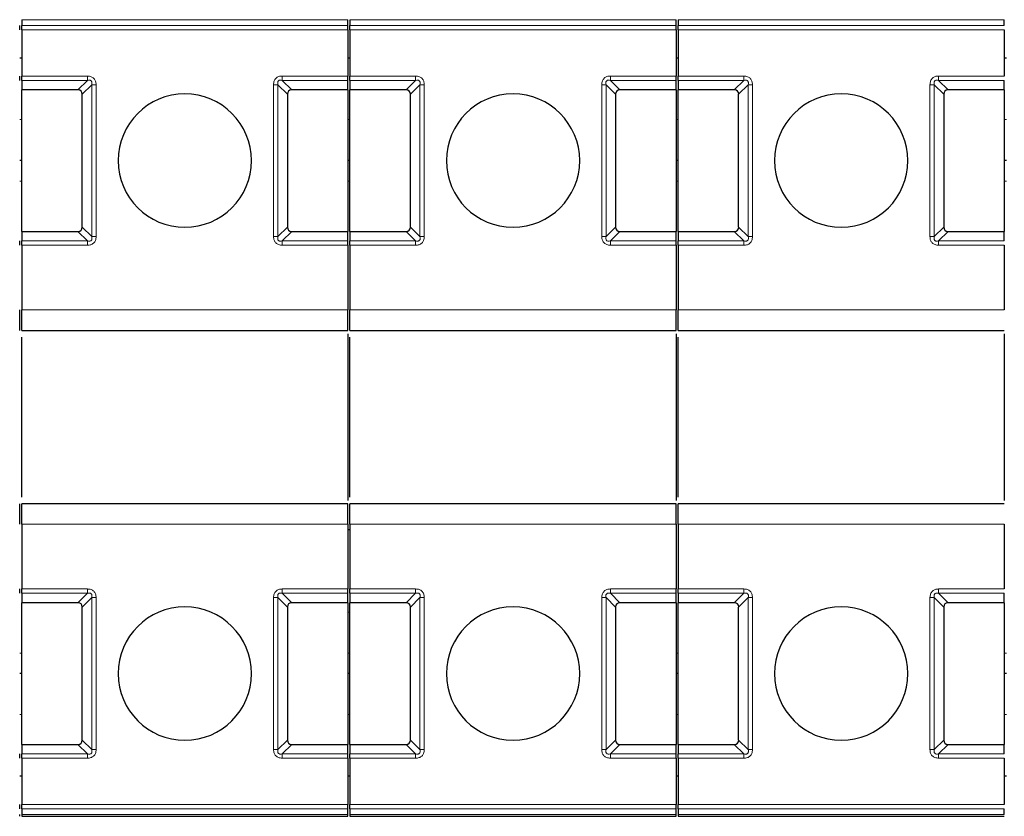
# Model space of a CAD drawing. Header units: millimetres. Extents: x 5 to 418, y 2 to 292.
# Tile 5 of 39: x 88 to 112, y 86 to 105. Entities that reach past the tile are written whole.
import ezdxf

# ---------------------------------------------------------------- set-up
doc = ezdxf.new("R2010")
doc.units = ezdxf.units.MM

msp = doc.modelspace()

# ---------------------------------------------------------------- linework, layer by layer
at = {"color": 7, "linetype": 'Continuous', "lineweight": 25}
for p, q in [((87.9898, 105.279), (87.9898, 105.1387)), ((95.9398, 105.1387), (95.9398, 105.279)), ((95.9898, 105.279), (95.9898, 105.1387)), ((103.9398, 105.1387), (103.9398, 105.279)), ((103.9898, 105.279), (103.9898, 105.1387)), ((111.9398, 105.1387), (111.9398, 105.279)), ((87.9898, 105.0327), (87.9898, 103.9069)), ((95.9398, 105.0327), (95.9398, 103.9069)), ((95.9898, 105.0327), (95.9898, 103.9069)), ((103.9398, 105.0327), (103.9398, 103.9069)), ((103.9898, 105.0327), (103.9898, 103.9069)), ((111.9398, 105.0327), (111.9398, 103.9069)), ((87.9898, 104.3448), (87.9398, 104.3448)), ((95.9898, 104.3448), (95.9398, 104.3448)), ((103.9898, 104.3448), (103.9398, 104.3448)), ((111.9898, 104.3448), (111.9398, 104.3448)), ((87.9898, 103.8009), (87.9898, 103.5698)), ((95.9398, 103.5698), (95.9398, 103.8009)), ((95.9898, 103.8009), (95.9898, 103.5698)), ((103.9398, 103.5698), (103.9398, 103.8009)), ((103.9898, 103.8009), (103.9898, 103.5698)), ((111.9398, 103.5698), (111.9398, 103.8009)), ((89.3587, 103.5698), (87.9898, 103.5698)), ((87.9898, 100.1198), (87.9898, 103.5698)), ((89.4648, 100.2259), (89.4648, 103.4637)), ((94.4648, 103.4637), (94.4648, 100.2259)), ((95.9398, 103.5698), (94.5709, 103.5698)), ((95.9398, 103.5698), (95.9398, 100.1198)), ((97.3587, 103.5698), (95.9898, 103.5698)), ((95.9898, 100.1198), (95.9898, 103.5698)), ((97.4648, 100.2259), (97.4648, 103.4637)), ((102.4648, 103.4637), (102.4648, 100.2259)), ((103.9398, 103.5698), (102.5709, 103.5698)), ((103.9398, 103.5698), (103.9398, 100.1198)), ((105.3587, 103.5698), (103.9898, 103.5698)), ((103.9898, 100.1198), (103.9898, 103.5698)), ((105.4648, 100.2259), (105.4648, 103.4637)), ((110.4648, 103.4637), (110.4648, 100.2259)), ((111.9398, 103.5698), (110.5709, 103.5698)), ((111.9398, 103.5698), (111.9398, 100.1198)), ((87.9898, 101.8448), (87.9398, 101.8448)), ((95.9898, 101.8448), (95.9398, 101.8448)), ((103.9898, 101.8448), (103.9398, 101.8448)), ((111.9898, 101.8448), (111.9398, 101.8448)), ((87.9898, 100.1198), (89.3587, 100.1198)), ((87.9898, 100.1198), (87.9898, 99.8887)), ((94.5709, 100.1198), (95.9398, 100.1198)), ((95.9398, 99.8887), (95.9398, 100.1198)), ((95.9898, 100.1198), (97.3587, 100.1198)), ((95.9898, 100.1198), (95.9898, 99.8887)), ((102.5709, 100.1198), (103.9398, 100.1198)), ((103.9398, 99.8887), (103.9398, 100.1198)), ((103.9898, 100.1198), (105.3587, 100.1198)), ((103.9898, 100.1198), (103.9898, 99.8887)), ((110.5709, 100.1198), (111.9398, 100.1198)), ((111.9398, 99.8887), (111.9398, 100.1198)), ((87.9898, 99.7827), (87.9898, 98.2073)), ((95.9398, 99.7827), (95.9398, 98.2073)), ((95.9898, 99.7827), (95.9898, 98.2073)), ((103.9398, 99.7827), (103.9398, 98.2073)), ((103.9898, 99.7827), (103.9898, 98.2073)), ((111.9398, 99.7827), (111.9398, 98.2073)), ((87.9898, 97.7073), (95.9398, 97.7073)), ((95.9898, 97.7073), (103.9398, 97.7073)), ((103.9898, 97.7073), (111.9398, 97.7073)), ((87.9898, 93.6476), (87.9898, 97.542)), ((95.9398, 97.6246), (95.9398, 93.565)), ((95.9898, 93.6399), (95.9898, 97.542)), ((103.9398, 97.6246), (103.9398, 93.565)), ((103.9898, 93.6399), (103.9898, 97.542)), ((111.9398, 97.6246), (111.9398, 93.565)), ((95.9398, 93.4823), (87.9898, 93.4823)), ((103.9398, 93.4823), (95.9898, 93.4823)), ((111.9398, 93.4823), (103.9898, 93.4823)), ((87.9898, 92.9823), (87.9898, 91.4069)), ((95.9398, 92.9823), (95.9398, 91.4069)), ((95.9898, 92.9823), (95.9898, 91.4069)), ((103.9398, 92.9823), (103.9398, 91.4069)), ((103.9898, 92.9823), (103.9898, 91.4069)), ((111.9398, 92.9823), (111.9398, 91.4069)), ((87.9898, 91.3009), (87.9898, 91.0698)), ((95.9398, 91.0698), (95.9398, 91.3009)), ((95.9898, 91.3009), (95.9898, 91.0698)), ((103.9398, 91.0698), (103.9398, 91.3009)), ((103.9898, 91.3009), (103.9898, 91.0698)), ((111.9398, 91.0698), (111.9398, 91.3009)), ((89.3587, 91.0698), (87.9898, 91.0698)), ((87.9898, 87.6198), (87.9898, 91.0698)), ((89.4648, 87.7259), (89.4648, 90.9637)), ((94.4648, 90.9637), (94.4648, 87.7259)), ((95.9398, 91.0698), (94.5709, 91.0698)), ((95.9398, 91.0698), (95.9398, 87.6198)), ((97.3587, 91.0698), (95.9898, 91.0698)), ((95.9898, 87.6198), (95.9898, 91.0698)), ((97.4648, 87.7259), (97.4648, 90.9637)), ((102.4648, 90.9637), (102.4648, 87.7259)), ((103.9398, 91.0698), (102.5709, 91.0698)), ((103.9398, 91.0698), (103.9398, 87.6198)), ((105.3587, 91.0698), (103.9898, 91.0698)), ((103.9898, 87.6198), (103.9898, 91.0698)), ((105.4648, 87.7259), (105.4648, 90.9637)), ((110.4648, 90.9637), (110.4648, 87.7259)), ((111.9398, 91.0698), (110.5709, 91.0698)), ((111.9398, 91.0698), (111.9398, 87.6198)), ((95.9398, 90.8461), (95.9898, 90.8448)), ((87.9898, 89.3448), (87.9398, 89.3448)), ((95.9898, 89.3448), (95.9398, 89.3448)), ((103.9898, 89.3448), (103.9398, 89.3448)), ((111.9898, 89.3448), (111.9398, 89.3448)), ((87.9898, 87.6198), (89.3587, 87.6198)), ((87.9898, 87.6198), (87.9898, 87.3887)), ((94.5709, 87.6198), (95.9398, 87.6198)), ((95.9398, 87.3887), (95.9398, 87.6198)), ((95.9898, 87.6198), (97.3587, 87.6198)), ((95.9898, 87.6198), (95.9898, 87.3887)), ((102.5709, 87.6198), (103.9398, 87.6198)), ((103.9398, 87.3887), (103.9398, 87.6198)), ((103.9898, 87.6198), (105.3587, 87.6198)), ((103.9898, 87.6198), (103.9898, 87.3887)), ((110.5709, 87.6198), (111.9398, 87.6198)), ((111.9398, 87.3887), (111.9398, 87.6198)), ((87.9898, 87.2827), (87.9898, 86.1569)), ((95.9398, 87.2827), (95.9398, 86.1569)), ((95.9898, 87.2827), (95.9898, 86.1569)), ((103.9398, 87.2827), (103.9398, 86.1569)), ((103.9898, 87.2827), (103.9898, 86.1569)), ((111.9398, 87.2827), (111.9398, 86.1569)), ((87.9898, 86.8448), (87.9398, 86.8448)), ((95.9898, 86.8448), (95.9398, 86.8448)), ((103.9898, 86.8448), (103.9398, 86.8448)), ((111.9898, 86.8448), (111.9398, 86.8448)), ((87.9898, 86.0509), (87.9898, 85.9106)), ((95.9398, 85.9106), (95.9398, 86.0509)), ((95.9898, 86.0509), (95.9898, 85.9106)), ((103.9398, 85.9106), (103.9398, 86.0509)), ((103.9898, 86.0509), (103.9898, 85.9106)), ((111.9398, 85.9106), (111.9398, 86.0509)), ((87.9898, 85.8667), (95.9398, 85.8667)), ((95.9898, 85.8667), (103.9398, 85.8667)), ((103.9898, 85.8667), (111.9398, 85.8667))]:
    msp.add_line(p, q, dxfattribs=at)
at = {"color": 7, "linetype": 'Continuous', "lineweight": 18}
for p, q in [((95.9398, 105.279), (87.9898, 105.279)), ((95.9398, 105.1387), (87.9898, 105.1387)), ((103.9398, 105.279), (95.9898, 105.279)), ((103.9398, 105.1387), (95.9898, 105.1387)), ((111.9398, 105.279), (103.9898, 105.279)), ((111.9398, 105.1387), (103.9898, 105.1387)), ((95.9398, 105.0327), (87.9898, 105.0327)), ((103.9398, 105.0327), (95.9898, 105.0327)), ((111.9398, 105.0327), (103.9898, 105.0327)), ((87.9898, 103.9069), (89.5898, 103.9069)), ((87.9898, 103.8009), (89.5898, 103.8009)), ((89.3587, 103.5698), (89.5898, 103.8009)), ((89.6959, 103.6948), (89.4648, 103.4637)), ((89.6959, 103.6948), (89.6959, 99.9948)), ((89.8019, 103.6948), (89.8019, 99.9948)), ((94.1277, 99.9948), (94.1277, 103.6948)), ((94.2337, 99.9948), (94.2337, 103.6948)), ((94.4648, 103.4637), (94.2337, 103.6948)), ((94.3398, 103.9069), (95.9398, 103.9069)), ((94.3398, 103.8009), (95.9398, 103.8009)), ((94.3398, 103.8009), (94.5709, 103.5698)), ((95.9898, 103.9069), (97.5898, 103.9069)), ((95.9898, 103.8009), (97.5898, 103.8009)), ((97.3587, 103.5698), (97.5898, 103.8009)), ((97.6959, 103.6948), (97.4648, 103.4637)), ((97.6959, 103.6948), (97.6959, 99.9948)), ((97.8019, 103.6948), (97.8019, 99.9948)), ((102.1277, 99.9948), (102.1277, 103.6948)), ((102.2337, 99.9948), (102.2337, 103.6948)), ((102.4648, 103.4637), (102.2337, 103.6948)), ((102.3398, 103.9069), (103.9398, 103.9069)), ((102.3398, 103.8009), (103.9398, 103.8009)), ((102.3398, 103.8009), (102.5709, 103.5698)), ((103.9898, 103.9069), (105.5898, 103.9069)), ((103.9898, 103.8009), (105.5898, 103.8009)), ((105.3587, 103.5698), (105.5898, 103.8009)), ((105.6959, 103.6948), (105.4648, 103.4637)), ((105.6959, 103.6948), (105.6959, 99.9948)), ((105.8019, 103.6948), (105.8019, 99.9948)), ((110.1277, 99.9948), (110.1277, 103.6948)), ((110.2337, 99.9948), (110.2337, 103.6948)), ((110.4648, 103.4637), (110.2337, 103.6948)), ((110.3398, 103.9069), (111.9398, 103.9069)), ((110.3398, 103.8009), (111.9398, 103.8009)), ((110.3398, 103.8009), (110.5709, 103.5698)), ((87.9898, 102.8448), (87.9398, 102.8448)), ((95.9898, 102.8448), (95.9398, 102.8448)), ((103.9898, 102.8448), (103.9398, 102.8448)), ((111.9898, 102.8448), (111.9398, 102.8448)), ((87.9898, 101.3448), (87.9398, 101.3448)), ((95.9898, 101.3448), (95.9398, 101.3448)), ((103.9898, 101.3448), (103.9398, 101.3448)), ((111.9898, 101.3448), (111.9398, 101.3448)), ((89.5898, 99.8887), (89.3587, 100.1198)), ((89.4648, 100.2259), (89.6959, 99.9948)), ((94.2337, 99.9948), (94.4648, 100.2259)), ((94.5709, 100.1198), (94.3398, 99.8887)), ((97.5898, 99.8887), (97.3587, 100.1198)), ((97.4648, 100.2259), (97.6959, 99.9948)), ((102.2337, 99.9948), (102.4648, 100.2259)), ((102.5709, 100.1198), (102.3398, 99.8887)), ((105.5898, 99.8887), (105.3587, 100.1198)), ((105.4648, 100.2259), (105.6959, 99.9948)), ((110.2337, 99.9948), (110.4648, 100.2259)), ((110.5709, 100.1198), (110.3398, 99.8887)), ((89.5898, 99.8887), (87.9898, 99.8887)), ((94.3398, 99.7827), (94.3398, 99.8887)), ((95.9398, 99.8887), (94.3398, 99.8887)), ((97.5898, 99.8887), (95.9898, 99.8887)), ((102.3398, 99.7827), (102.3398, 99.8887)), ((103.9398, 99.8887), (102.3398, 99.8887)), ((105.5898, 99.8887), (103.9898, 99.8887)), ((110.3398, 99.7827), (110.3398, 99.8887)), ((111.9398, 99.8887), (110.3398, 99.8887)), ((89.5898, 99.7827), (87.9898, 99.7827)), ((95.9398, 99.7827), (94.3398, 99.7827)), ((97.5898, 99.7827), (95.9898, 99.7827)), ((103.9398, 99.7827), (102.3398, 99.7827)), ((105.5898, 99.7827), (103.9898, 99.7827)), ((111.9398, 99.7827), (110.3398, 99.7827)), ((87.9898, 98.2073), (95.9398, 98.2073)), ((95.9898, 98.2073), (103.9398, 98.2073)), ((103.9898, 98.2073), (111.9398, 98.2073)), ((95.9398, 92.9823), (87.9898, 92.9823)), ((103.9398, 92.9823), (95.9898, 92.9823)), ((111.9398, 92.9823), (103.9898, 92.9823)), ((87.9898, 91.4069), (89.5898, 91.4069)), ((87.9898, 91.3009), (89.5898, 91.3009)), ((89.3587, 91.0698), (89.5898, 91.3009)), ((89.5898, 91.4069), (89.5898, 91.3009)), ((94.3398, 91.4069), (95.9398, 91.4069)), ((94.3398, 91.3009), (95.9398, 91.3009)), ((94.3398, 91.3009), (94.5709, 91.0698)), ((95.9898, 91.4069), (97.5898, 91.4069)), ((95.9898, 91.3009), (97.5898, 91.3009)), ((97.3587, 91.0698), (97.5898, 91.3009)), ((97.5898, 91.4069), (97.5898, 91.3009)), ((102.3398, 91.4069), (103.9398, 91.4069)), ((102.3398, 91.3009), (103.9398, 91.3009)), ((102.3398, 91.3009), (102.5709, 91.0698)), ((103.9898, 91.4069), (105.5898, 91.4069)), ((103.9898, 91.3009), (105.5898, 91.3009)), ((105.3587, 91.0698), (105.5898, 91.3009)), ((105.5898, 91.4069), (105.5898, 91.3009)), ((110.3398, 91.4069), (111.9398, 91.4069)), ((110.3398, 91.3009), (111.9398, 91.3009)), ((110.3398, 91.3009), (110.5709, 91.0698)), ((89.6959, 91.1948), (89.4648, 90.9637)), ((89.6959, 91.1948), (89.6959, 87.4948)), ((89.8019, 91.1948), (89.8019, 87.4948)), ((94.1277, 87.4948), (94.1277, 91.1948)), ((94.2337, 87.4948), (94.2337, 91.1948)), ((94.4648, 90.9637), (94.2337, 91.1948)), ((97.6959, 91.1948), (97.4648, 90.9637)), ((97.6959, 91.1948), (97.6959, 87.4948)), ((97.8019, 91.1948), (97.8019, 87.4948)), ((102.1277, 87.4948), (102.1277, 91.1948)), ((102.2337, 87.4948), (102.2337, 91.1948)), ((102.4648, 90.9637), (102.2337, 91.1948)), ((105.6959, 91.1948), (105.4648, 90.9637)), ((105.6959, 91.1948), (105.6959, 87.4948)), ((105.8019, 91.1948), (105.8019, 87.4948)), ((110.1277, 87.4948), (110.1277, 91.1948)), ((110.2337, 87.4948), (110.2337, 91.1948)), ((110.4648, 90.9637), (110.2337, 91.1948)), ((87.9898, 89.8448), (87.9398, 89.8448)), ((95.9898, 89.8448), (95.9398, 89.8448)), ((103.9898, 89.8448), (103.9398, 89.8448)), ((111.9898, 89.8448), (111.9398, 89.8448)), ((87.9898, 88.3448), (87.9398, 88.3448)), ((95.9898, 88.3448), (95.9398, 88.3448)), ((103.9898, 88.3448), (103.9398, 88.3448)), ((111.9898, 88.3448), (111.9398, 88.3448)), ((89.5898, 87.3887), (89.3587, 87.6198)), ((89.4648, 87.7259), (89.6959, 87.4948)), ((94.2337, 87.4948), (94.4648, 87.7259)), ((94.5709, 87.6198), (94.3398, 87.3887)), ((97.5898, 87.3887), (97.3587, 87.6198)), ((97.4648, 87.7259), (97.6959, 87.4948)), ((102.2337, 87.4948), (102.4648, 87.7259)), ((102.5709, 87.6198), (102.3398, 87.3887)), ((105.5898, 87.3887), (105.3587, 87.6198)), ((105.4648, 87.7259), (105.6959, 87.4948)), ((110.2337, 87.4948), (110.4648, 87.7259)), ((110.5709, 87.6198), (110.3398, 87.3887)), ((89.5898, 87.3887), (87.9898, 87.3887)), ((95.9398, 87.3887), (94.3398, 87.3887)), ((97.5898, 87.3887), (95.9898, 87.3887)), ((103.9398, 87.3887), (102.3398, 87.3887)), ((105.5898, 87.3887), (103.9898, 87.3887)), ((111.9398, 87.3887), (110.3398, 87.3887)), ((89.5898, 87.2827), (87.9898, 87.2827)), ((95.9398, 87.2827), (94.3398, 87.2827)), ((97.5898, 87.2827), (95.9898, 87.2827)), ((103.9398, 87.2827), (102.3398, 87.2827)), ((105.5898, 87.2827), (103.9898, 87.2827)), ((111.9398, 87.2827), (110.3398, 87.2827)), ((87.9898, 86.1569), (95.9398, 86.1569)), ((87.9898, 86.0509), (95.9398, 86.0509)), ((95.9898, 86.1569), (103.9398, 86.1569)), ((95.9898, 86.0509), (103.9398, 86.0509)), ((103.9898, 86.1569), (111.9398, 86.1569)), ((103.9898, 86.0509), (111.9398, 86.0509)), ((95.9398, 85.9106), (87.9898, 85.9106)), ((103.9398, 85.9106), (95.9898, 85.9106)), ((111.9398, 85.9106), (103.9898, 85.9106))]:
    msp.add_line(p, q, dxfattribs=at)
at = {"color": 7, "linetype": 'Continuous', "lineweight": 25, "flags": 128}
msp.add_lwpolyline([(95.9908, 92.8448), (95.9898, 92.8448), (95.9398, 92.8436)], dxfattribs=at)
at = {"color": 7, "linetype": 'Continuous', "lineweight": 25}
for centre, start, end in [((91.9648, 101.8448), 90, 270), ((91.9648, 101.8448), 270, 90), ((99.9648, 101.8448), 90, 270), ((99.9648, 101.8448), 270, 90), ((107.9648, 101.8448), 90, 270), ((107.9648, 101.8448), 270, 90), ((91.9648, 89.3448), 90, 270), ((91.9648, 89.3448), 270, 90), ((99.9648, 89.3448), 90, 270), ((99.9648, 89.3448), 270, 90), ((107.9648, 89.3448), 90, 270), ((107.9648, 89.3448), 270, 90)]:
    msp.add_arc(centre, 1.625, start, end, dxfattribs=at)
for centre, major_axis, start_param, end_param in [((89.2527, 103.3577), (0.1837, 0.1837), 5.7595865, 6.8067841), ((94.6769, 103.3577), (-0.1837, 0.1837), 5.7595865, 6.8067841), ((97.2527, 103.3577), (0.1837, 0.1837), 5.7595865, 6.8067841), ((102.6769, 103.3577), (-0.1837, 0.1837), 5.7595865, 6.8067841), ((105.2527, 103.3577), (0.1837, 0.1837), 5.7595865, 6.8067841), ((110.6769, 103.3577), (-0.1837, 0.1837), 5.7595865, 6.8067841), ((89.2527, 100.3319), (0.1837, -0.1837), 5.7595865, 6.8067841), ((94.6769, 100.3319), (0.1837, 0.1837), 2.6179939, 3.6651914), ((97.2527, 100.3319), (0.1837, -0.1837), 5.7595865, 6.8067841), ((102.6769, 100.3319), (0.1837, 0.1837), 2.6179939, 3.6651914), ((105.2527, 100.3319), (0.1837, -0.1837), 5.7595865, 6.8067841), ((110.6769, 100.3319), (0.1837, 0.1837), 2.6179939, 3.6651914), ((89.2527, 90.8577), (-0.1837, -0.1837), 2.6179939, 3.6651914), ((94.6769, 90.8577), (-0.1837, 0.1837), 5.7595865, 6.8067841), ((97.2527, 90.8577), (-0.1837, -0.1837), 2.6179939, 3.6651914), ((102.6769, 90.8577), (-0.1837, 0.1837), 5.7595865, 6.8067841), ((105.2527, 90.8577), (-0.1837, -0.1837), 2.6179939, 3.6651914), ((110.6769, 90.8577), (-0.1837, 0.1837), 5.7595865, 6.8067841), ((89.2527, 87.8319), (0.1837, -0.1837), 5.7595865, 6.8067841), ((94.6769, 87.8319), (-0.1837, -0.1837), 5.7595865, 6.8067841), ((97.2527, 87.8319), (0.1837, -0.1837), 5.7595865, 6.8067841), ((102.6769, 87.8319), (-0.1837, -0.1837), 5.7595865, 6.8067841), ((105.2527, 87.8319), (0.1837, -0.1837), 5.7595865, 6.8067841), ((110.6769, 87.8319), (-0.1837, -0.1837), 5.7595865, 6.8067841)]:
    msp.add_ellipse(centre, major_axis=major_axis, ratio=0.5773503, start_param=start_param, end_param=end_param, dxfattribs=at)
for points in [[(87.9398, 105.0327), (87.9398, 105.0425), (87.9398, 105.0621), (87.9398, 105.0904), (87.9398, 105.1167), (87.9398, 105.1314), (87.9398, 105.1387)], [(87.9898, 105.0327), (87.9898, 105.0425), (87.9898, 105.0621), (87.9898, 105.0904), (87.9898, 105.1167), (87.9898, 105.1314), (87.9898, 105.1387)], [(95.9398, 105.0327), (95.9398, 105.0425), (95.9398, 105.0621), (95.9398, 105.0904), (95.9398, 105.1167), (95.9398, 105.1314), (95.9398, 105.1387)], [(95.9898, 105.0327), (95.9898, 105.0425), (95.9898, 105.0621), (95.9898, 105.0904), (95.9898, 105.1167), (95.9898, 105.1314), (95.9898, 105.1387)], [(103.9398, 105.0327), (103.9398, 105.0425), (103.9398, 105.0621), (103.9398, 105.0904), (103.9398, 105.1167), (103.9398, 105.1314), (103.9398, 105.1387)], [(103.9898, 105.0327), (103.9898, 105.0425), (103.9898, 105.0621), (103.9898, 105.0904), (103.9898, 105.1167), (103.9898, 105.1314), (103.9898, 105.1387)], [(87.9398, 103.8009), (87.9398, 103.8082), (87.9398, 103.8229), (87.9398, 103.8492), (87.9398, 103.8775), (87.9398, 103.8971), (87.9398, 103.9069)], [(87.9898, 103.8009), (87.9898, 103.8082), (87.9898, 103.8229), (87.9898, 103.8492), (87.9898, 103.8775), (87.9898, 103.8971), (87.9898, 103.9069)], [(95.9398, 103.8009), (95.9398, 103.8082), (95.9398, 103.8229), (95.9398, 103.8492), (95.9398, 103.8775), (95.9398, 103.8971), (95.9398, 103.9069)], [(95.9898, 103.8009), (95.9898, 103.8082), (95.9898, 103.8229), (95.9898, 103.8492), (95.9898, 103.8775), (95.9898, 103.8971), (95.9898, 103.9069)], [(103.9398, 103.8009), (103.9398, 103.8082), (103.9398, 103.8229), (103.9398, 103.8492), (103.9398, 103.8775), (103.9398, 103.8971), (103.9398, 103.9069)], [(103.9898, 103.8009), (103.9898, 103.8082), (103.9898, 103.8229), (103.9898, 103.8492), (103.9898, 103.8775), (103.9898, 103.8971), (103.9898, 103.9069)], [(87.9398, 99.7827), (87.9398, 99.7925), (87.9398, 99.8121), (87.9398, 99.8404), (87.9398, 99.8667), (87.9398, 99.8814), (87.9398, 99.8887)], [(87.9898, 99.7827), (87.9898, 99.7925), (87.9898, 99.8121), (87.9898, 99.8404), (87.9898, 99.8667), (87.9898, 99.8814), (87.9898, 99.8887)], [(95.9398, 99.7827), (95.9398, 99.7925), (95.9398, 99.8121), (95.9398, 99.8404), (95.9398, 99.8667), (95.9398, 99.8814), (95.9398, 99.8887)], [(95.9898, 99.7827), (95.9898, 99.7925), (95.9898, 99.8121), (95.9898, 99.8404), (95.9898, 99.8667), (95.9898, 99.8814), (95.9898, 99.8887)], [(103.9398, 99.7827), (103.9398, 99.7925), (103.9398, 99.8121), (103.9398, 99.8404), (103.9398, 99.8667), (103.9398, 99.8814), (103.9398, 99.8887)], [(103.9898, 99.7827), (103.9898, 99.7925), (103.9898, 99.8121), (103.9898, 99.8404), (103.9898, 99.8667), (103.9898, 99.8814), (103.9898, 99.8887)], [(87.9398, 97.7073), (87.9398, 97.7148), (87.9398, 97.7299), (87.9398, 97.8455), (87.9398, 98.0108), (87.9398, 98.1418), (87.9398, 98.2073)], [(87.9898, 97.7073), (87.9898, 97.7148), (87.9898, 97.7299), (87.9898, 97.8455), (87.9898, 98.0108), (87.9898, 98.1418), (87.9898, 98.2073)], [(95.9398, 97.7073), (95.9398, 97.7148), (95.9398, 97.7299), (95.9398, 97.8455), (95.9398, 98.0108), (95.9398, 98.1418), (95.9398, 98.2073)], [(95.9898, 97.7073), (95.9898, 97.7148), (95.9898, 97.7299), (95.9898, 97.8455), (95.9898, 98.0108), (95.9898, 98.1418), (95.9898, 98.2073)], [(103.9398, 97.7073), (103.9398, 97.7148), (103.9398, 97.7299), (103.9398, 97.8455), (103.9398, 98.0108), (103.9398, 98.1418), (103.9398, 98.2073)], [(103.9898, 97.7073), (103.9898, 97.7148), (103.9898, 97.7299), (103.9898, 97.8455), (103.9898, 98.0108), (103.9898, 98.1418), (103.9898, 98.2073)], [(87.9398, 92.9823), (87.9398, 93.0478), (87.9398, 93.1789), (87.9398, 93.3441), (87.9398, 93.4598), (87.9398, 93.4748), (87.9398, 93.4823)], [(87.9898, 92.9823), (87.9898, 93.0478), (87.9898, 93.1789), (87.9898, 93.3441), (87.9898, 93.4598), (87.9898, 93.4748), (87.9898, 93.4823)], [(95.9398, 92.9823), (95.9398, 93.0478), (95.9398, 93.1789), (95.9398, 93.3441), (95.9398, 93.4598), (95.9398, 93.4748), (95.9398, 93.4823)], [(95.9898, 92.9823), (95.9898, 93.0478), (95.9898, 93.1789), (95.9898, 93.3441), (95.9898, 93.4598), (95.9898, 93.4748), (95.9898, 93.4823)], [(103.9398, 92.9823), (103.9398, 93.0478), (103.9398, 93.1789), (103.9398, 93.3441), (103.9398, 93.4598), (103.9398, 93.4748), (103.9398, 93.4823)], [(103.9898, 92.9823), (103.9898, 93.0478), (103.9898, 93.1789), (103.9898, 93.3441), (103.9898, 93.4598), (103.9898, 93.4748), (103.9898, 93.4823)], [(87.9398, 91.3009), (87.9398, 91.3082), (87.9398, 91.3229), (87.9398, 91.3492), (87.9398, 91.3775), (87.9398, 91.3971), (87.9398, 91.4069)], [(87.9898, 91.3009), (87.9898, 91.3082), (87.9898, 91.3229), (87.9898, 91.3492), (87.9898, 91.3775), (87.9898, 91.3971), (87.9898, 91.4069)], [(95.9398, 91.3009), (95.9398, 91.3082), (95.9398, 91.3229), (95.9398, 91.3492), (95.9398, 91.3775), (95.9398, 91.3971), (95.9398, 91.4069)], [(95.9898, 91.3009), (95.9898, 91.3082), (95.9898, 91.3229), (95.9898, 91.3492), (95.9898, 91.3775), (95.9898, 91.3971), (95.9898, 91.4069)], [(103.9398, 91.3009), (103.9398, 91.3082), (103.9398, 91.3229), (103.9398, 91.3492), (103.9398, 91.3775), (103.9398, 91.3971), (103.9398, 91.4069)], [(103.9898, 91.3009), (103.9898, 91.3082), (103.9898, 91.3229), (103.9898, 91.3492), (103.9898, 91.3775), (103.9898, 91.3971), (103.9898, 91.4069)], [(87.9398, 87.2827), (87.9398, 87.2925), (87.9398, 87.3121), (87.9398, 87.3404), (87.9398, 87.3667), (87.9398, 87.3814), (87.9398, 87.3887)], [(87.9898, 87.2827), (87.9898, 87.2925), (87.9898, 87.3121), (87.9898, 87.3404), (87.9898, 87.3667), (87.9898, 87.3814), (87.9898, 87.3887)], [(95.9398, 87.2827), (95.9398, 87.2925), (95.9398, 87.3121), (95.9398, 87.3404), (95.9398, 87.3667), (95.9398, 87.3814), (95.9398, 87.3887)], [(95.9898, 87.2827), (95.9898, 87.2925), (95.9898, 87.3121), (95.9898, 87.3404), (95.9898, 87.3667), (95.9898, 87.3814), (95.9898, 87.3887)], [(103.9398, 87.2827), (103.9398, 87.2925), (103.9398, 87.3121), (103.9398, 87.3404), (103.9398, 87.3667), (103.9398, 87.3814), (103.9398, 87.3887)], [(103.9898, 87.2827), (103.9898, 87.2925), (103.9898, 87.3121), (103.9898, 87.3404), (103.9898, 87.3667), (103.9898, 87.3814), (103.9898, 87.3887)], [(87.9398, 86.0509), (87.9398, 86.0582), (87.9398, 86.0729), (87.9398, 86.0992), (87.9398, 86.1275), (87.9398, 86.1471), (87.9398, 86.1569)], [(87.9898, 86.0509), (87.9898, 86.0582), (87.9898, 86.0729), (87.9898, 86.0992), (87.9898, 86.1275), (87.9898, 86.1471), (87.9898, 86.1569)], [(95.9398, 86.0509), (95.9398, 86.0582), (95.9398, 86.0729), (95.9398, 86.0992), (95.9398, 86.1275), (95.9398, 86.1471), (95.9398, 86.1569)], [(95.9898, 86.0509), (95.9898, 86.0582), (95.9898, 86.0729), (95.9898, 86.0992), (95.9898, 86.1275), (95.9898, 86.1471), (95.9898, 86.1569)], [(103.9398, 86.0509), (103.9398, 86.0582), (103.9398, 86.0729), (103.9398, 86.0992), (103.9398, 86.1275), (103.9398, 86.1471), (103.9398, 86.1569)], [(103.9898, 86.0509), (103.9898, 86.0582), (103.9898, 86.0729), (103.9898, 86.0992), (103.9898, 86.1275), (103.9898, 86.1471), (103.9898, 86.1569)], [(87.9398, 85.8667), (87.9398, 85.8687), (87.9398, 85.8728), (87.9398, 85.898), (87.9398, 85.9106)], [(87.9898, 85.9106), (87.9898, 85.898), (87.9898, 85.8728), (87.9898, 85.8687), (87.9898, 85.8667)], [(95.9398, 85.8667), (95.9398, 85.8687), (95.9398, 85.8728), (95.9398, 85.898), (95.9398, 85.9106)], [(95.9898, 85.9106), (95.9898, 85.898), (95.9898, 85.8728), (95.9898, 85.8687), (95.9898, 85.8667)], [(103.9398, 85.8667), (103.9398, 85.8687), (103.9398, 85.8728), (103.9398, 85.898), (103.9398, 85.9106)], [(103.9898, 85.9106), (103.9898, 85.898), (103.9898, 85.8728), (103.9898, 85.8687), (103.9898, 85.8667)]]:
    msp.add_open_spline(points, degree=3, dxfattribs=at)
at = {"color": 7, "linetype": 'Continuous', "lineweight": 18}
for points in [[(89.5898, 103.9069), (89.5898, 103.8971), (89.5898, 103.8775), (89.5898, 103.8492), (89.5898, 103.8229), (89.5898, 103.8082), (89.5898, 103.8009)], [(89.8019, 103.6948), (89.7921, 103.6948), (89.7725, 103.6948), (89.7442, 103.6948), (89.7179, 103.6948), (89.7032, 103.6948), (89.6959, 103.6948)], [(94.1277, 103.6948), (94.1375, 103.6948), (94.1571, 103.6948), (94.1854, 103.6948), (94.2117, 103.6948), (94.2264, 103.6948), (94.2337, 103.6948)], [(94.3398, 103.8009), (94.3398, 103.8082), (94.3398, 103.8229), (94.3398, 103.8492), (94.3398, 103.8775), (94.3398, 103.8971), (94.3398, 103.9069)], [(97.5898, 103.9069), (97.5898, 103.8971), (97.5898, 103.8775), (97.5898, 103.8492), (97.5898, 103.8229), (97.5898, 103.8082), (97.5898, 103.8009)], [(97.8019, 103.6948), (97.7921, 103.6948), (97.7725, 103.6948), (97.7442, 103.6948), (97.7179, 103.6948), (97.7032, 103.6948), (97.6959, 103.6948)], [(102.1277, 103.6948), (102.1375, 103.6948), (102.1571, 103.6948), (102.1854, 103.6948), (102.2117, 103.6948), (102.2264, 103.6948), (102.2337, 103.6948)], [(102.3398, 103.8009), (102.3398, 103.8082), (102.3398, 103.8229), (102.3398, 103.8492), (102.3398, 103.8775), (102.3398, 103.8971), (102.3398, 103.9069)], [(105.5898, 103.9069), (105.5898, 103.8971), (105.5898, 103.8775), (105.5898, 103.8492), (105.5898, 103.8229), (105.5898, 103.8082), (105.5898, 103.8009)], [(105.8019, 103.6948), (105.7921, 103.6948), (105.7725, 103.6948), (105.7442, 103.6948), (105.7179, 103.6948), (105.7032, 103.6948), (105.6959, 103.6948)], [(110.1277, 103.6948), (110.1375, 103.6948), (110.1571, 103.6948), (110.1854, 103.6948), (110.2117, 103.6948), (110.2264, 103.6948), (110.2337, 103.6948)], [(110.3398, 103.8009), (110.3398, 103.8082), (110.3398, 103.8229), (110.3398, 103.8492), (110.3398, 103.8775), (110.3398, 103.8971), (110.3398, 103.9069)], [(89.5898, 99.8887), (89.5898, 99.8814), (89.5898, 99.8667), (89.5898, 99.8404), (89.5898, 99.8121), (89.5898, 99.7925), (89.5898, 99.7827)], [(89.8019, 99.9948), (89.7921, 99.9948), (89.7725, 99.9948), (89.7442, 99.9948), (89.7179, 99.9948), (89.7032, 99.9948), (89.6959, 99.9948)], [(94.1277, 99.9948), (94.1375, 99.9948), (94.1571, 99.9948), (94.1854, 99.9948), (94.2117, 99.9948), (94.2264, 99.9948), (94.2337, 99.9948)], [(97.5898, 99.8887), (97.5898, 99.8814), (97.5898, 99.8667), (97.5898, 99.8404), (97.5898, 99.8121), (97.5898, 99.7925), (97.5898, 99.7827)], [(97.8019, 99.9948), (97.7921, 99.9948), (97.7725, 99.9948), (97.7442, 99.9948), (97.7179, 99.9948), (97.7032, 99.9948), (97.6959, 99.9948)], [(102.1277, 99.9948), (102.1375, 99.9948), (102.1571, 99.9948), (102.1854, 99.9948), (102.2117, 99.9948), (102.2264, 99.9948), (102.2337, 99.9948)], [(105.5898, 99.8887), (105.5898, 99.8814), (105.5898, 99.8667), (105.5898, 99.8404), (105.5898, 99.8121), (105.5898, 99.7925), (105.5898, 99.7827)], [(105.8019, 99.9948), (105.7921, 99.9948), (105.7725, 99.9948), (105.7442, 99.9948), (105.7179, 99.9948), (105.7032, 99.9948), (105.6959, 99.9948)], [(110.1277, 99.9948), (110.1375, 99.9948), (110.1571, 99.9948), (110.1854, 99.9948), (110.2117, 99.9948), (110.2264, 99.9948), (110.2337, 99.9948)], [(94.3398, 91.3009), (94.3398, 91.3082), (94.3398, 91.3229), (94.3398, 91.3492), (94.3398, 91.3775), (94.3398, 91.3971), (94.3398, 91.4069)], [(102.3398, 91.3009), (102.3398, 91.3082), (102.3398, 91.3229), (102.3398, 91.3492), (102.3398, 91.3775), (102.3398, 91.3971), (102.3398, 91.4069)], [(110.3398, 91.3009), (110.3398, 91.3082), (110.3398, 91.3229), (110.3398, 91.3492), (110.3398, 91.3775), (110.3398, 91.3971), (110.3398, 91.4069)], [(89.8019, 91.1948), (89.7921, 91.1948), (89.7725, 91.1948), (89.7442, 91.1948), (89.7179, 91.1948), (89.7032, 91.1948), (89.6959, 91.1948)], [(94.1277, 91.1948), (94.1375, 91.1948), (94.1571, 91.1948), (94.1854, 91.1948), (94.2117, 91.1948), (94.2264, 91.1948), (94.2337, 91.1948)], [(97.8019, 91.1948), (97.7921, 91.1948), (97.7725, 91.1948), (97.7442, 91.1948), (97.7179, 91.1948), (97.7032, 91.1948), (97.6959, 91.1948)], [(102.1277, 91.1948), (102.1375, 91.1948), (102.1571, 91.1948), (102.1854, 91.1948), (102.2117, 91.1948), (102.2264, 91.1948), (102.2337, 91.1948)], [(105.8019, 91.1948), (105.7921, 91.1948), (105.7725, 91.1948), (105.7442, 91.1948), (105.7179, 91.1948), (105.7032, 91.1948), (105.6959, 91.1948)], [(110.1277, 91.1948), (110.1375, 91.1948), (110.1571, 91.1948), (110.1854, 91.1948), (110.2117, 91.1948), (110.2264, 91.1948), (110.2337, 91.1948)], [(89.5898, 87.3887), (89.5898, 87.3814), (89.5898, 87.3667), (89.5898, 87.3404), (89.5898, 87.3121), (89.5898, 87.2925), (89.5898, 87.2827)], [(89.8019, 87.4948), (89.7921, 87.4948), (89.7725, 87.4948), (89.7442, 87.4948), (89.7179, 87.4948), (89.7032, 87.4948), (89.6959, 87.4948)], [(94.1277, 87.4948), (94.1375, 87.4948), (94.1571, 87.4948), (94.1854, 87.4948), (94.2117, 87.4948), (94.2264, 87.4948), (94.2337, 87.4948)], [(94.3398, 87.2827), (94.3398, 87.2925), (94.3398, 87.3121), (94.3398, 87.3404), (94.3398, 87.3667), (94.3398, 87.3814), (94.3398, 87.3887)], [(97.5898, 87.3887), (97.5898, 87.3814), (97.5898, 87.3667), (97.5898, 87.3404), (97.5898, 87.3121), (97.5898, 87.2925), (97.5898, 87.2827)], [(97.8019, 87.4948), (97.7921, 87.4948), (97.7725, 87.4948), (97.7442, 87.4948), (97.7179, 87.4948), (97.7032, 87.4948), (97.6959, 87.4948)], [(102.1277, 87.4948), (102.1375, 87.4948), (102.1571, 87.4948), (102.1854, 87.4948), (102.2117, 87.4948), (102.2264, 87.4948), (102.2337, 87.4948)], [(102.3398, 87.2827), (102.3398, 87.2925), (102.3398, 87.3121), (102.3398, 87.3404), (102.3398, 87.3667), (102.3398, 87.3814), (102.3398, 87.3887)], [(105.5898, 87.3887), (105.5898, 87.3814), (105.5898, 87.3667), (105.5898, 87.3404), (105.5898, 87.3121), (105.5898, 87.2925), (105.5898, 87.2827)], [(105.8019, 87.4948), (105.7921, 87.4948), (105.7725, 87.4948), (105.7442, 87.4948), (105.7179, 87.4948), (105.7032, 87.4948), (105.6959, 87.4948)], [(110.1277, 87.4948), (110.1375, 87.4948), (110.1571, 87.4948), (110.1854, 87.4948), (110.2117, 87.4948), (110.2264, 87.4948), (110.2337, 87.4948)], [(110.3398, 87.2827), (110.3398, 87.2925), (110.3398, 87.3121), (110.3398, 87.3404), (110.3398, 87.3667), (110.3398, 87.3814), (110.3398, 87.3887)]]:
    msp.add_open_spline(points, degree=3, dxfattribs=at)
for points, knots in [([(89.5898, 103.9069), (89.6221, 103.9045), (89.6673, 103.901), (89.7195, 103.8731), (89.7492, 103.8469), (89.7734, 103.8162), (89.7968, 103.7664), (89.7998, 103.7244), (89.8019, 103.6948)], [0, 0, 0, 0, 0.28232556, 0.39563861, 0.51777026, 0.63110712, 0.7404354, 1, 1, 1, 1]), ([(89.5898, 103.8009), (89.6087, 103.8048), (89.6352, 103.8104), (89.6695, 103.8008), (89.6874, 103.7866), (89.6986, 103.7675), (89.7043, 103.736), (89.6994, 103.7119), (89.6959, 103.6948)], [0, 0, 0, 0, 0.2915567, 0.4094353, 0.5237228, 0.6250088, 0.734944, 1, 1, 1, 1]), ([(94.1277, 103.6948), (94.1302, 103.7271), (94.1336, 103.7723), (94.1615, 103.8245), (94.1877, 103.8542), (94.2184, 103.8784), (94.2682, 103.9018), (94.3103, 103.9048), (94.3398, 103.9069)], [0, 0, 0, 0, 0.28232556, 0.3956386, 0.51777025, 0.63110711, 0.74043539, 1, 1, 1, 1]), ([(94.2337, 103.6948), (94.2298, 103.7137), (94.2243, 103.7402), (94.2338, 103.7745), (94.248, 103.7924), (94.2672, 103.8036), (94.2986, 103.8093), (94.3228, 103.8044), (94.3398, 103.8009)], [0, 0, 0, 0, 0.2915567, 0.4094353, 0.5237228, 0.6250088, 0.734944, 1, 1, 1, 1]), ([(97.5898, 103.9069), (97.6221, 103.9045), (97.6673, 103.901), (97.7195, 103.8731), (97.7492, 103.8469), (97.7734, 103.8162), (97.7968, 103.7664), (97.7998, 103.7244), (97.8019, 103.6948)], [0, 0, 0, 0, 0.28232556, 0.39563861, 0.51777026, 0.63110712, 0.7404354, 1, 1, 1, 1]), ([(97.5898, 103.8009), (97.6087, 103.8048), (97.6352, 103.8104), (97.6695, 103.8008), (97.6874, 103.7866), (97.6986, 103.7675), (97.7043, 103.736), (97.6994, 103.7119), (97.6959, 103.6948)], [0, 0, 0, 0, 0.2915567, 0.4094353, 0.5237228, 0.6250088, 0.734944, 1, 1, 1, 1]), ([(102.1277, 103.6948), (102.1302, 103.7271), (102.1336, 103.7723), (102.1615, 103.8245), (102.1877, 103.8542), (102.2184, 103.8784), (102.2682, 103.9018), (102.3103, 103.9048), (102.3398, 103.9069)], [0, 0, 0, 0, 0.2823256, 0.3956386, 0.5177702, 0.6311071, 0.7404354, 1, 1, 1, 1]), ([(102.2337, 103.6948), (102.2298, 103.7137), (102.2243, 103.7402), (102.2338, 103.7745), (102.248, 103.7924), (102.2672, 103.8036), (102.2986, 103.8093), (102.3228, 103.8044), (102.3398, 103.8009)], [0, 0, 0, 0, 0.2915567, 0.4094353, 0.5237228, 0.6250088, 0.734944, 1, 1, 1, 1]), ([(105.5898, 103.9069), (105.6221, 103.9045), (105.6673, 103.901), (105.7195, 103.8731), (105.7492, 103.8469), (105.7734, 103.8162), (105.7968, 103.7664), (105.7998, 103.7244), (105.8019, 103.6948)], [0, 0, 0, 0, 0.2823256, 0.3956386, 0.5177703, 0.6311071, 0.7404354, 1, 1, 1, 1]), ([(105.5898, 103.8009), (105.6087, 103.8048), (105.6352, 103.8104), (105.6695, 103.8008), (105.6874, 103.7866), (105.6986, 103.7675), (105.7043, 103.736), (105.6994, 103.7119), (105.6959, 103.6948)], [0, 0, 0, 0, 0.2915567, 0.4094353, 0.5237228, 0.6250088, 0.734944, 1, 1, 1, 1]), ([(110.1277, 103.6948), (110.1302, 103.7271), (110.1336, 103.7723), (110.1615, 103.8245), (110.1877, 103.8542), (110.2184, 103.8784), (110.2682, 103.9018), (110.3103, 103.9048), (110.3398, 103.9069)], [0, 0, 0, 0, 0.2823256, 0.3956386, 0.5177702, 0.6311071, 0.7404354, 1, 1, 1, 1]), ([(110.2337, 103.6948), (110.2298, 103.7137), (110.2243, 103.7402), (110.2338, 103.7745), (110.248, 103.7924), (110.2672, 103.8036), (110.2986, 103.8093), (110.3228, 103.8044), (110.3398, 103.8009)], [0, 0, 0, 0, 0.2915567, 0.4094353, 0.5237228, 0.6250088, 0.734944, 1, 1, 1, 1]), ([(89.6959, 99.9948), (89.6998, 99.9759), (89.7054, 99.9494), (89.6958, 99.9151), (89.6816, 99.8972), (89.6625, 99.886), (89.631, 99.8803), (89.6069, 99.8853), (89.5898, 99.8887)], [0, 0, 0, 0, 0.2915567, 0.4094353, 0.5237228, 0.6250088, 0.734944, 1, 1, 1, 1]), ([(89.8019, 99.9948), (89.7995, 99.9625), (89.796, 99.9173), (89.7681, 99.8651), (89.7419, 99.8355), (89.7112, 99.8112), (89.6614, 99.7878), (89.6194, 99.7848), (89.5898, 99.7827)], [0, 0, 0, 0, 0.2823256, 0.3956386, 0.5177702, 0.6311071, 0.7404354, 1, 1, 1, 1]), ([(94.3398, 99.7827), (94.3096, 99.7849), (94.2657, 99.7881), (94.2143, 99.8139), (94.1833, 99.8387), (94.159, 99.8695), (94.1336, 99.9201), (94.1301, 99.9641), (94.1277, 99.9948)], [0, 0, 0, 0, 0.2646181, 0.3849548, 0.5040288, 0.613968, 0.7305828, 1, 1, 1, 1]), ([(94.3398, 99.8887), (94.3211, 99.885), (94.2952, 99.8799), (94.2627, 99.888), (94.2452, 99.8994), (94.2335, 99.9167), (94.2251, 99.9494), (94.2301, 99.9757), (94.2337, 99.9948)], [0, 0, 0, 0, 0.288782, 0.3996105, 0.4976777, 0.5951187, 0.7063928, 1, 1, 1, 1]), ([(97.6959, 99.9948), (97.6998, 99.9759), (97.7054, 99.9494), (97.6958, 99.9151), (97.6816, 99.8972), (97.6625, 99.886), (97.631, 99.8803), (97.6069, 99.8853), (97.5898, 99.8887)], [0, 0, 0, 0, 0.2915567, 0.4094353, 0.5237228, 0.6250088, 0.734944, 1, 1, 1, 1]), ([(97.8019, 99.9948), (97.7995, 99.9625), (97.796, 99.9173), (97.7681, 99.8651), (97.7419, 99.8355), (97.7112, 99.8112), (97.6614, 99.7878), (97.6194, 99.7848), (97.5898, 99.7827)], [0, 0, 0, 0, 0.2823256, 0.3956386, 0.5177702, 0.6311071, 0.7404354, 1, 1, 1, 1]), ([(102.3398, 99.7827), (102.3096, 99.7849), (102.2657, 99.7881), (102.2143, 99.8139), (102.1833, 99.8387), (102.159, 99.8695), (102.1336, 99.9201), (102.1301, 99.9641), (102.1277, 99.9948)], [0, 0, 0, 0, 0.2646181, 0.3849548, 0.5040288, 0.613968, 0.7305828, 1, 1, 1, 1]), ([(102.3398, 99.8887), (102.3211, 99.885), (102.2952, 99.8799), (102.2627, 99.888), (102.2452, 99.8994), (102.2335, 99.9167), (102.2251, 99.9494), (102.2301, 99.9757), (102.2337, 99.9948)], [0, 0, 0, 0, 0.288782, 0.3996105, 0.4976777, 0.5951187, 0.7063928, 1, 1, 1, 1]), ([(105.6959, 99.9948), (105.6998, 99.9759), (105.7054, 99.9494), (105.6958, 99.9151), (105.6816, 99.8972), (105.6625, 99.886), (105.631, 99.8803), (105.6069, 99.8853), (105.5898, 99.8887)], [0, 0, 0, 0, 0.2915567, 0.4094353, 0.5237228, 0.6250088, 0.734944, 1, 1, 1, 1]), ([(105.8019, 99.9948), (105.7995, 99.9625), (105.796, 99.9173), (105.7681, 99.8651), (105.7419, 99.8355), (105.7112, 99.8112), (105.6614, 99.7878), (105.6194, 99.7848), (105.5898, 99.7827)], [0, 0, 0, 0, 0.2823256, 0.3956386, 0.5177702, 0.6311071, 0.7404354, 1, 1, 1, 1]), ([(110.3398, 99.7827), (110.3096, 99.7849), (110.2657, 99.7881), (110.2143, 99.8139), (110.1833, 99.8387), (110.159, 99.8695), (110.1336, 99.9201), (110.1301, 99.9641), (110.1277, 99.9948)], [0, 0, 0, 0, 0.26461808, 0.38495477, 0.50402884, 0.61396803, 0.73058283, 1, 1, 1, 1]), ([(110.3398, 99.8887), (110.3211, 99.885), (110.2952, 99.8799), (110.2627, 99.888), (110.2452, 99.8994), (110.2335, 99.9167), (110.2251, 99.9494), (110.2301, 99.9757), (110.2337, 99.9948)], [0, 0, 0, 0, 0.288782, 0.3996105, 0.4976777, 0.5951187, 0.7063928, 1, 1, 1, 1]), ([(89.5898, 91.4069), (89.62, 91.4047), (89.6639, 91.4015), (89.7153, 91.3757), (89.7464, 91.3509), (89.7707, 91.3201), (89.7961, 91.2695), (89.7995, 91.2255), (89.8019, 91.1948)], [0, 0, 0, 0, 0.2646181, 0.3849548, 0.5040288, 0.613968, 0.7305828, 1, 1, 1, 1]), ([(89.5898, 91.3009), (89.6085, 91.3046), (89.6344, 91.3097), (89.6669, 91.3016), (89.6844, 91.2903), (89.6961, 91.2729), (89.7045, 91.2402), (89.6995, 91.2139), (89.6959, 91.1948)], [0, 0, 0, 0, 0.288782, 0.3996105, 0.4976777, 0.5951187, 0.7063928, 1, 1, 1, 1]), ([(94.1277, 91.1948), (94.1302, 91.2271), (94.1336, 91.2723), (94.1615, 91.3245), (94.1877, 91.3542), (94.2184, 91.3784), (94.2682, 91.4018), (94.3103, 91.4048), (94.3398, 91.4069)], [0, 0, 0, 0, 0.2823256, 0.3956386, 0.5177702, 0.6311071, 0.7404354, 1, 1, 1, 1]), ([(94.2337, 91.1948), (94.2298, 91.2137), (94.2243, 91.2402), (94.2338, 91.2745), (94.248, 91.2924), (94.2672, 91.3036), (94.2986, 91.3093), (94.3228, 91.3044), (94.3398, 91.3009)], [0, 0, 0, 0, 0.2915567, 0.4094353, 0.5237228, 0.6250088, 0.734944, 1, 1, 1, 1]), ([(97.5898, 91.4069), (97.62, 91.4047), (97.6639, 91.4015), (97.7153, 91.3757), (97.7464, 91.3509), (97.7707, 91.3201), (97.7961, 91.2695), (97.7995, 91.2255), (97.8019, 91.1948)], [0, 0, 0, 0, 0.2646181, 0.3849548, 0.5040288, 0.613968, 0.7305828, 1, 1, 1, 1]), ([(97.5898, 91.3009), (97.6085, 91.3046), (97.6344, 91.3097), (97.6669, 91.3016), (97.6844, 91.2903), (97.6961, 91.2729), (97.7045, 91.2402), (97.6995, 91.2139), (97.6959, 91.1948)], [0, 0, 0, 0, 0.288782, 0.3996105, 0.4976777, 0.5951187, 0.7063928, 1, 1, 1, 1]), ([(102.1277, 91.1948), (102.1302, 91.2271), (102.1336, 91.2723), (102.1615, 91.3245), (102.1877, 91.3542), (102.2184, 91.3784), (102.2682, 91.4018), (102.3103, 91.4048), (102.3398, 91.4069)], [0, 0, 0, 0, 0.2823256, 0.3956386, 0.5177702, 0.6311071, 0.7404354, 1, 1, 1, 1]), ([(102.2337, 91.1948), (102.2298, 91.2137), (102.2243, 91.2402), (102.2338, 91.2745), (102.248, 91.2924), (102.2672, 91.3036), (102.2986, 91.3093), (102.3228, 91.3044), (102.3398, 91.3009)], [0, 0, 0, 0, 0.2915567, 0.4094353, 0.5237228, 0.6250088, 0.734944, 1, 1, 1, 1]), ([(105.5898, 91.4069), (105.62, 91.4047), (105.6639, 91.4015), (105.7153, 91.3757), (105.7464, 91.3509), (105.7707, 91.3201), (105.7961, 91.2695), (105.7995, 91.2255), (105.8019, 91.1948)], [0, 0, 0, 0, 0.26461808, 0.38495477, 0.50402884, 0.61396803, 0.73058283, 1, 1, 1, 1]), ([(105.5898, 91.3009), (105.6085, 91.3046), (105.6344, 91.3097), (105.6669, 91.3016), (105.6844, 91.2903), (105.6961, 91.2729), (105.7045, 91.2402), (105.6995, 91.2139), (105.6959, 91.1948)], [0, 0, 0, 0, 0.288782, 0.3996105, 0.4976777, 0.5951187, 0.7063928, 1, 1, 1, 1]), ([(110.1277, 91.1948), (110.1302, 91.2271), (110.1336, 91.2723), (110.1615, 91.3245), (110.1877, 91.3542), (110.2184, 91.3784), (110.2682, 91.4018), (110.3103, 91.4048), (110.3398, 91.4069)], [0, 0, 0, 0, 0.2823256, 0.3956386, 0.5177702, 0.6311071, 0.7404354, 1, 1, 1, 1]), ([(110.2337, 91.1948), (110.2298, 91.2137), (110.2243, 91.2402), (110.2338, 91.2745), (110.248, 91.2924), (110.2672, 91.3036), (110.2986, 91.3093), (110.3228, 91.3044), (110.3398, 91.3009)], [0, 0, 0, 0, 0.2915567, 0.4094353, 0.5237228, 0.6250088, 0.734944, 1, 1, 1, 1]), ([(89.6959, 87.4948), (89.6998, 87.4759), (89.7054, 87.4494), (89.6958, 87.4151), (89.6816, 87.3972), (89.6625, 87.386), (89.631, 87.3803), (89.6069, 87.3853), (89.5898, 87.3887)], [0, 0, 0, 0, 0.29155666, 0.40943532, 0.52372283, 0.62500884, 0.73494402, 1, 1, 1, 1]), ([(89.8019, 87.4948), (89.7995, 87.4625), (89.796, 87.4173), (89.7681, 87.3651), (89.7419, 87.3355), (89.7112, 87.3112), (89.6614, 87.2878), (89.6194, 87.2848), (89.5898, 87.2827)], [0, 0, 0, 0, 0.28232556, 0.3956386, 0.51777025, 0.63110711, 0.74043539, 1, 1, 1, 1]), ([(94.3398, 87.2827), (94.3075, 87.2852), (94.2623, 87.2886), (94.2101, 87.3165), (94.1805, 87.3427), (94.1562, 87.3734), (94.1328, 87.4233), (94.1298, 87.4653), (94.1277, 87.4948)], [0, 0, 0, 0, 0.2823256, 0.3956386, 0.5177703, 0.6311071, 0.7404354, 1, 1, 1, 1]), ([(94.3398, 87.3887), (94.3209, 87.3848), (94.2944, 87.3793), (94.2601, 87.3888), (94.2422, 87.403), (94.231, 87.4222), (94.2253, 87.4536), (94.2303, 87.4778), (94.2337, 87.4948)], [0, 0, 0, 0, 0.2915567, 0.4094353, 0.5237228, 0.6250088, 0.734944, 1, 1, 1, 1]), ([(97.6959, 87.4948), (97.6998, 87.4759), (97.7054, 87.4494), (97.6958, 87.4151), (97.6816, 87.3972), (97.6625, 87.386), (97.631, 87.3803), (97.6069, 87.3853), (97.5898, 87.3887)], [0, 0, 0, 0, 0.29155666, 0.40943532, 0.52372283, 0.62500884, 0.73494402, 1, 1, 1, 1]), ([(97.8019, 87.4948), (97.7995, 87.4625), (97.796, 87.4173), (97.7681, 87.3651), (97.7419, 87.3355), (97.7112, 87.3112), (97.6614, 87.2878), (97.6194, 87.2848), (97.5898, 87.2827)], [0, 0, 0, 0, 0.28232556, 0.3956386, 0.51777025, 0.63110711, 0.74043539, 1, 1, 1, 1]), ([(102.3398, 87.2827), (102.3075, 87.2852), (102.2623, 87.2886), (102.2101, 87.3165), (102.1805, 87.3427), (102.1562, 87.3734), (102.1328, 87.4233), (102.1298, 87.4653), (102.1277, 87.4948)], [0, 0, 0, 0, 0.2823256, 0.3956386, 0.5177703, 0.6311071, 0.7404354, 1, 1, 1, 1]), ([(102.3398, 87.3887), (102.3209, 87.3848), (102.2944, 87.3793), (102.2601, 87.3888), (102.2422, 87.403), (102.231, 87.4222), (102.2253, 87.4536), (102.2303, 87.4778), (102.2337, 87.4948)], [0, 0, 0, 0, 0.2915567, 0.4094353, 0.5237228, 0.6250088, 0.734944, 1, 1, 1, 1]), ([(105.6959, 87.4948), (105.6998, 87.4759), (105.7054, 87.4494), (105.6958, 87.4151), (105.6816, 87.3972), (105.6625, 87.386), (105.631, 87.3803), (105.6069, 87.3853), (105.5898, 87.3887)], [0, 0, 0, 0, 0.29155666, 0.40943532, 0.52372283, 0.62500884, 0.73494402, 1, 1, 1, 1]), ([(105.8019, 87.4948), (105.7995, 87.4625), (105.796, 87.4173), (105.7681, 87.3651), (105.7419, 87.3355), (105.7112, 87.3112), (105.6614, 87.2878), (105.6194, 87.2848), (105.5898, 87.2827)], [0, 0, 0, 0, 0.2823256, 0.3956386, 0.5177702, 0.6311071, 0.7404354, 1, 1, 1, 1]), ([(110.3398, 87.2827), (110.3075, 87.2852), (110.2623, 87.2886), (110.2101, 87.3165), (110.1805, 87.3427), (110.1562, 87.3734), (110.1328, 87.4233), (110.1298, 87.4653), (110.1277, 87.4948)], [0, 0, 0, 0, 0.2823256, 0.3956386, 0.5177703, 0.6311071, 0.7404354, 1, 1, 1, 1]), ([(110.3398, 87.3887), (110.3209, 87.3848), (110.2944, 87.3793), (110.2601, 87.3888), (110.2422, 87.403), (110.231, 87.4222), (110.2253, 87.4536), (110.2303, 87.4778), (110.2337, 87.4948)], [0, 0, 0, 0, 0.2915567, 0.4094353, 0.5237228, 0.6250088, 0.734944, 1, 1, 1, 1])]:
    msp.add_open_spline(points, degree=3, knots=knots, dxfattribs=at)

doc.saveas('drawing.dxf')
